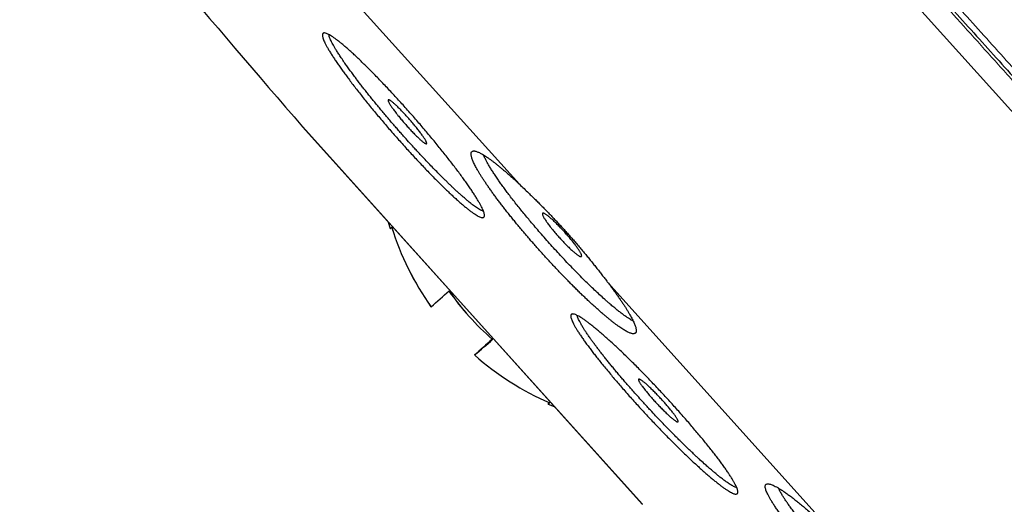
# Model space of a CAD drawing. Header units: millimetres. Extents: x 8 to 587, y 12 to 540.
# Tile 5 of 256: x 40.07 to 57, y 486.53 to 494.87. Entities that reach past the tile are written whole.
import ezdxf

# ---------------------------------------------------------------- set-up
doc = ezdxf.new("R2010")
doc.units = ezdxf.units.MM

msp = doc.modelspace()

# ---------------------------------------------------------------- linework, layer by layer
at = {"color": 252, "linetype": 'Continuous', "lineweight": 0}
for p, q in [((29.631, 523.831), (79.816, 468.095)), ((44.743, 496.392), (48.665, 492.036)), ((44.934, 493.025), (50.778, 486.535)), ((50.184, 490.349), (54.106, 485.993))]:
    msp.add_line(p, q, dxfattribs=at)
at = {"color": 7, "linetype": 'Continuous', "lineweight": 30}
for p, q in [((44.937, 493.022), (50.775, 486.538)), ((47.144, 489.933), (47.144, 489.932)), ((47.144, 489.933), (47.144, 489.932)), ((48.198, 489.375), (47.893, 489.1)), ((48.2, 489.373), (47.895, 489.098)), ((47.895, 489.098), (47.893, 489.1))]:
    msp.add_line(p, q, dxfattribs=at)
at = {"color": 7, "linetype": 'Continuous', "lineweight": 30, "flags": 128}
for points in [[(46.406, 491.391), (46.408, 491.383), (46.441, 491.275)], [(46.441, 491.275), (46.441, 491.275), (46.442, 491.276), (46.445, 491.279), (46.451, 491.283), (46.458, 491.29), (46.468, 491.298)], [(49.184, 488.281), (49.175, 488.272), (49.167, 488.266), (49.162, 488.261), (49.158, 488.259), (49.157, 488.258), (49.158, 488.259), (49.161, 488.262), (49.166, 488.267), (49.173, 488.274), (49.182, 488.282)], [(49.157, 488.258), (49.261, 488.214), (49.269, 488.211)]]:
    msp.add_lwpolyline(points, dxfattribs=at)
at = {"color": 7, "linetype": 'Continuous', "lineweight": 30}
for centre, radius, start, end in [((217.617, 642.634), 228.478, 219.11461, 220.9049), ((45.085, 493.156), 0.2, 220.9049, 222), ((51.112, 492.752), 4.868, 197.3884, 215.3941), ((51.114, 492.75), 4.868, 197.3535, 215.3941), ((22.838, 517.714), 36.916, 311.1828, 311.821), ((51.11, 492.754), 4.46, 214.9141, 222.0631), ((51.116, 492.747), 4.46, 214.7864, 229.2136), ((72.936, 462.072), 36.846, 132.18, 132.8174), ((24.335, 516.036), 35.787, 311.1727, 311.831), ((51.114, 492.75), 4.868, 228.6059, 246.6465), ((50.924, 486.672), 0.2, 222, 223.0951)]:
    msp.add_arc(centre, radius, start, end, dxfattribs=at)
at = {"color": 252, "linetype": 'Continuous', "lineweight": 0}
for points, knots in [([(80.089, 468.341), (80.088, 468.342), (80.086, 468.345), (80.069, 468.363), (80.043, 468.392), (80.006, 468.433), (79.959, 468.486), (79.902, 468.549), (79.836, 468.622), (79.762, 468.704), (79.679, 468.796), (79.587, 468.898), (79.486, 469.011), (79.375, 469.133), (79.256, 469.266), (79.127, 469.409), (78.989, 469.562), (78.843, 469.724), (78.69, 469.895), (78.528, 470.074), (78.358, 470.263), (78.175, 470.466), (77.978, 470.685), (77.767, 470.92), (77.545, 471.166), (77.315, 471.422), (77.075, 471.689), (76.83, 471.961), (76.581, 472.237), (76.33, 472.516), (76.07, 472.805), (75.802, 473.102), (75.527, 473.408), (75.244, 473.722), (74.953, 474.045), (74.655, 474.376), (74.35, 474.715), (74.039, 475.06), (73.723, 475.411), (73.402, 475.768), (73.074, 476.131), (72.732, 476.512), (72.373, 476.911), (71.997, 477.328), (71.615, 477.752), (71.226, 478.185), (70.829, 478.625), (70.434, 479.064), (70.041, 479.501), (69.649, 479.936), (69.252, 480.377), (68.85, 480.823), (68.442, 481.276), (68.03, 481.734), (67.612, 482.198), (67.19, 482.666), (66.764, 483.14), (66.335, 483.616), (65.905, 484.094), (65.474, 484.573), (65.038, 485.057), (64.588, 485.557), (64.122, 486.075), (63.64, 486.61), (63.155, 487.149), (62.666, 487.691), (62.174, 488.238), (61.688, 488.777), (61.209, 489.309), (60.738, 489.833), (60.264, 490.359), (59.788, 490.887), (59.311, 491.418), (58.832, 491.95), (58.351, 492.484), (57.869, 493.019), (57.386, 493.555), (56.905, 494.089), (56.426, 494.621), (55.95, 495.15), (55.473, 495.68), (54.984, 496.223), (54.481, 496.781), (53.967, 497.353), (53.452, 497.924), (52.938, 498.495), (52.426, 499.064), (51.924, 499.622), (51.433, 500.167), (50.953, 500.7), (50.474, 501.232), (49.997, 501.761), (49.522, 502.289), (49.049, 502.814), (48.579, 503.337), (48.111, 503.857), (47.645, 504.374), (47.185, 504.885), (46.73, 505.39), (46.281, 505.888), (45.836, 506.383), (45.382, 506.888), (44.919, 507.401), (44.45, 507.922), (43.985, 508.439), (43.524, 508.95), (43.069, 509.456), (42.627, 509.947), (42.198, 510.423), (41.783, 510.884), (41.372, 511.34), (40.967, 511.79), (40.567, 512.234), (40.173, 512.673), (39.784, 513.105), (39.4, 513.53), (39.023, 513.95), (38.653, 514.36), (38.292, 514.761), (37.939, 515.153), (37.593, 515.538), (37.243, 515.926), (36.892, 516.316), (36.539, 516.708), (36.194, 517.092), (35.857, 517.466), (35.528, 517.831), (35.213, 518.181), (34.912, 518.515), (34.625, 518.834), (34.345, 519.145), (34.073, 519.447), (33.809, 519.74), (33.553, 520.025), (33.304, 520.301), (33.064, 520.567), (32.832, 520.825), (32.61, 521.071), (32.398, 521.308), (32.194, 521.533), (31.999, 521.75), (31.808, 521.963), (31.62, 522.171), (31.438, 522.374), (31.265, 522.565), (31.103, 522.746), (30.951, 522.915), (30.811, 523.07), (30.684, 523.211), (30.568, 523.34), (30.462, 523.458), (30.364, 523.566), (30.276, 523.664), (30.197, 523.751), (30.128, 523.829), (30.067, 523.896), (30.016, 523.952), (29.975, 523.998), (29.943, 524.034), (29.921, 524.059), (29.907, 524.074), (29.905, 524.076), (29.904, 524.077)], [0, 0, 0, 0, 0.006533, 0.013067, 0.0196, 0.026133, 0.032667, 0.0392, 0.04536, 0.05152, 0.05768, 0.06384, 0.07, 0.07616, 0.08232, 0.08848, 0.09464, 0.1008, 0.10685, 0.1129, 0.11895, 0.125, 0.131533, 0.138067, 0.1446, 0.151133, 0.157667, 0.1642, 0.17036, 0.17652, 0.18268, 0.18884, 0.195, 0.20116, 0.20732, 0.21348, 0.21964, 0.2258, 0.23185, 0.2379, 0.24395, 0.25, 0.256533, 0.263067, 0.2696, 0.276133, 0.282667, 0.2892, 0.29536, 0.30152, 0.30768, 0.31384, 0.32, 0.32616, 0.33232, 0.33848, 0.34464, 0.3508, 0.35685, 0.3629, 0.36895, 0.375, 0.381533, 0.388067, 0.3946, 0.401133, 0.407667, 0.4142, 0.42036, 0.42652, 0.43268, 0.43884, 0.445, 0.45116, 0.45732, 0.46348, 0.46964, 0.4758, 0.48185, 0.4879, 0.49395, 0.5, 0.506533, 0.513067, 0.5196, 0.526133, 0.532667, 0.5392, 0.54536, 0.55152, 0.55768, 0.56384, 0.57, 0.57616, 0.58232, 0.58848, 0.59464, 0.6008, 0.60685, 0.6129, 0.61895, 0.625, 0.631533, 0.638067, 0.6446, 0.651133, 0.657667, 0.6642, 0.67036, 0.67652, 0.68268, 0.68884, 0.695, 0.70116, 0.70732, 0.71348, 0.71964, 0.7258, 0.73185, 0.7379, 0.74395, 0.75, 0.756533, 0.763067, 0.7696, 0.776133, 0.782667, 0.7892, 0.79536, 0.80152, 0.80768, 0.81384, 0.82, 0.82616, 0.83232, 0.83848, 0.84464, 0.8508, 0.85685, 0.8629, 0.86895, 0.875, 0.881533, 0.888067, 0.8946, 0.901133, 0.907667, 0.9142, 0.92036, 0.92652, 0.93268, 0.93884, 0.945, 0.95116, 0.95732, 0.96348, 0.96964, 0.9758, 0.98185, 0.9879, 0.99395, 1, 1, 1, 1]), ([(30.015, 524.177), (30.015, 524.177), (30.014, 524.179), (30.018, 524.175), (30.026, 524.166), (30.041, 524.149), (30.062, 524.126), (30.089, 524.096), (30.121, 524.06), (30.16, 524.017), (30.205, 523.967), (30.257, 523.909), (30.317, 523.843), (30.383, 523.77), (30.455, 523.689), (30.534, 523.602), (30.619, 523.508), (30.71, 523.406), (30.808, 523.297), (30.912, 523.182), (31.022, 523.059), (31.139, 522.929), (31.26, 522.796), (31.384, 522.658), (31.511, 522.517), (31.643, 522.37), (31.781, 522.216), (31.925, 522.056), (32.075, 521.89), (32.231, 521.717), (32.393, 521.537), (32.559, 521.352), (32.732, 521.161), (32.909, 520.964), (33.092, 520.761), (33.283, 520.549), (33.482, 520.327), (33.69, 520.096), (33.904, 519.859), (34.123, 519.616), (34.348, 519.366), (34.578, 519.111), (34.813, 518.849), (35.054, 518.582), (35.299, 518.309), (35.55, 518.03), (35.806, 517.746), (36.063, 517.461), (36.318, 517.177), (36.573, 516.894), (36.833, 516.606), (37.096, 516.313), (37.365, 516.015), (37.639, 515.71), (37.919, 515.4), (38.202, 515.085), (38.49, 514.766), (38.781, 514.442), (39.076, 514.114), (39.375, 513.782), (39.683, 513.441), (39.999, 513.089), (40.324, 512.728), (40.653, 512.363), (40.986, 511.994), (41.322, 511.62), (41.662, 511.243), (42.005, 510.861), (42.352, 510.476), (42.702, 510.087), (43.056, 509.695), (43.412, 509.299), (43.765, 508.907), (44.114, 508.52), (44.458, 508.138), (44.805, 507.752), (45.154, 507.365), (45.506, 506.973), (45.863, 506.577), (46.223, 506.177), (46.585, 505.775), (46.95, 505.37), (47.316, 504.963), (47.684, 504.554), (48.054, 504.144), (48.431, 503.724), (48.816, 503.297), (49.209, 502.861), (49.603, 502.423), (49.999, 501.984), (50.395, 501.543), (50.794, 501.101), (51.193, 500.658), (51.593, 500.213), (51.994, 499.768), (52.396, 499.321), (52.799, 498.874), (53.194, 498.435), (53.583, 498.004), (53.964, 497.58), (54.345, 497.157), (54.726, 496.733), (55.109, 496.308), (55.494, 495.881), (55.88, 495.452), (56.266, 495.023), (56.652, 494.595), (57.037, 494.167), (57.422, 493.739), (57.807, 493.312), (58.196, 492.879), (58.591, 492.441), (58.992, 491.996), (59.391, 491.553), (59.789, 491.11), (60.186, 490.669), (60.582, 490.23), (60.976, 489.792), (61.369, 489.356), (61.76, 488.922), (62.149, 488.489), (62.537, 488.059), (62.915, 487.639), (63.284, 487.229), (63.643, 486.83), (64.001, 486.432), (64.357, 486.037), (64.712, 485.643), (65.066, 485.249), (65.42, 484.857), (65.771, 484.467), (66.119, 484.08), (66.465, 483.696), (66.808, 483.315), (67.148, 482.937), (67.491, 482.557), (67.836, 482.173), (68.183, 481.788), (68.527, 481.406), (68.867, 481.028), (69.204, 480.654), (69.537, 480.285), (69.866, 479.919), (70.191, 479.558), (70.513, 479.201), (70.83, 478.848), (71.143, 478.5), (71.447, 478.163), (71.74, 477.837), (72.024, 477.522), (72.304, 477.211), (72.58, 476.905), (72.853, 476.602), (73.123, 476.302), (73.389, 476.006), (73.652, 475.714), (73.91, 475.428), (74.163, 475.146), (74.412, 474.87), (74.657, 474.598), (74.901, 474.327), (75.143, 474.058), (75.384, 473.79), (75.62, 473.529), (75.85, 473.273), (76.075, 473.023), (76.295, 472.779), (76.509, 472.541), (76.718, 472.309), (76.92, 472.084), (77.118, 471.865), (77.309, 471.652), (77.491, 471.45), (77.665, 471.258), (77.829, 471.075), (77.988, 470.898), (78.142, 470.727), (78.292, 470.561), (78.436, 470.401), (78.576, 470.246), (78.71, 470.097), (78.838, 469.954), (78.961, 469.818), (79.078, 469.688), (79.189, 469.564), (79.297, 469.445), (79.4, 469.331), (79.498, 469.221), (79.59, 469.119), (79.676, 469.024), (79.755, 468.936), (79.828, 468.855), (79.894, 468.782), (79.954, 468.715), (80.007, 468.656), (80.054, 468.604), (80.095, 468.559), (80.128, 468.522), (80.155, 468.492), (80.175, 468.469), (80.19, 468.453), (80.199, 468.443), (80.2, 468.442), (80.2, 468.442)], [0, 0, 0, 0, 0.0000001, 0.0049001, 0.0098001, 0.0147001, 0.0196001, 0.0245001, 0.0294001, 0.0343001, 0.0392001, 0.0443335, 0.0494668, 0.0546001, 0.0597335, 0.0648668, 0.0700001, 0.0751335, 0.0802668, 0.0854001, 0.0905334, 0.0956668, 0.1008001, 0.1056401, 0.1104801, 0.1153201, 0.1201601, 0.1250001, 0.1299001, 0.1348001, 0.1397001, 0.1446001, 0.1495001, 0.1544001, 0.1593001, 0.1642001, 0.1693335, 0.1744668, 0.1796001, 0.1847334, 0.1898668, 0.1950001, 0.2001334, 0.2052668, 0.2104001, 0.2155334, 0.2206668, 0.2258001, 0.2306401, 0.2354801, 0.2403201, 0.2451601, 0.2500001, 0.2549001, 0.2598001, 0.2647001, 0.2696001, 0.2745001, 0.2794001, 0.2843001, 0.2892001, 0.2943334, 0.2994668, 0.3046001, 0.3097334, 0.3148668, 0.3200001, 0.3251334, 0.3302668, 0.3354001, 0.3405334, 0.3456667, 0.3508001, 0.3556401, 0.3604801, 0.3653201, 0.3701601, 0.3750001, 0.3799001, 0.3848001, 0.3897001, 0.3946001, 0.3995001, 0.4044001, 0.4093001, 0.4142001, 0.4193334, 0.4244668, 0.4296001, 0.4347334, 0.4398667, 0.4450001, 0.4501334, 0.4552667, 0.4604001, 0.4655334, 0.4706667, 0.4758001, 0.4806401, 0.4854801, 0.4903201, 0.4951601, 0.5000001, 0.5049001, 0.5098001, 0.5147001, 0.5196001, 0.5245001, 0.5294001, 0.5343001, 0.5392001, 0.5443334, 0.5494667, 0.5546001, 0.5597334, 0.5648667, 0.5700001, 0.5751334, 0.5802667, 0.5854, 0.5905334, 0.5956667, 0.6008, 0.60564, 0.61048, 0.61532, 0.62016, 0.625, 0.6299001, 0.6348001, 0.6397001, 0.6446001, 0.6495001, 0.6544001, 0.6593001, 0.6642001, 0.6693334, 0.6744667, 0.6796001, 0.6847334, 0.6898667, 0.695, 0.7001334, 0.7052667, 0.7104, 0.7155334, 0.7206667, 0.7258, 0.73064, 0.73548, 0.74032, 0.74516, 0.75, 0.7549, 0.7598, 0.7647, 0.7696, 0.7745, 0.7794, 0.7843, 0.7892, 0.7943334, 0.7994667, 0.8046, 0.8097334, 0.8148667, 0.82, 0.8251334, 0.8302667, 0.8354, 0.8405333, 0.8456667, 0.8508, 0.85564, 0.86048, 0.86532, 0.87016, 0.875, 0.8799, 0.8848, 0.8897, 0.8946, 0.8995, 0.9044, 0.9093, 0.9142, 0.9193334, 0.9244667, 0.9296, 0.9347333, 0.9398667, 0.945, 0.9501333, 0.9552667, 0.9604, 0.9655333, 0.9706667, 0.9758, 0.98064, 0.98548, 0.99032, 0.99516, 1, 1, 1, 1])]:
    msp.add_open_spline(points, degree=3, knots=knots, dxfattribs=at)
at = {"color": 7, "linetype": 'Continuous', "lineweight": 30}
for points, knots in [([(29.975, 524.073), (29.975, 524.073), (29.976, 524.072), (29.986, 524.061), (30, 524.045), (30.021, 524.022), (30.048, 523.992), (30.081, 523.956), (30.119, 523.913), (30.164, 523.863), (30.216, 523.805), (30.276, 523.739), (30.341, 523.666), (30.413, 523.586), (30.492, 523.499), (30.577, 523.404), (30.668, 523.303), (30.766, 523.195), (30.87, 523.079), (30.98, 522.956), (31.097, 522.827), (31.217, 522.693), (31.341, 522.556), (31.468, 522.415), (31.6, 522.268), (31.738, 522.115), (31.882, 521.955), (32.031, 521.789), (32.187, 521.616), (32.348, 521.437), (32.515, 521.252), (32.687, 521.061), (32.864, 520.864), (33.047, 520.661), (33.238, 520.449), (33.437, 520.228), (33.645, 519.997), (33.858, 519.761), (34.077, 519.518), (34.301, 519.269), (34.53, 519.014), (34.765, 518.753), (35.006, 518.486), (35.251, 518.213), (35.502, 517.935), (35.758, 517.65), (36.014, 517.366), (36.269, 517.082), (36.524, 516.799), (36.783, 516.512), (37.046, 516.22), (37.315, 515.922), (37.588, 515.618), (37.867, 515.308), (38.15, 514.994), (38.437, 514.675), (38.728, 514.352), (39.023, 514.024), (39.322, 513.692), (39.63, 513.351), (39.945, 513), (40.27, 512.639), (40.598, 512.275), (40.93, 511.906), (41.266, 511.533), (41.605, 511.156), (41.948, 510.775), (42.294, 510.391), (42.644, 510.002), (42.997, 509.61), (43.354, 509.214), (43.706, 508.823), (44.054, 508.436), (44.398, 508.055), (44.744, 507.67), (45.093, 507.283), (45.445, 506.892), (45.801, 506.497), (46.16, 506.097), (46.522, 505.696), (46.886, 505.292), (47.252, 504.885), (47.62, 504.477), (47.989, 504.066), (48.366, 503.647), (48.751, 503.22), (49.143, 502.785), (49.536, 502.348), (49.931, 501.909), (50.327, 501.469), (50.725, 501.028), (51.123, 500.586), (51.523, 500.142), (51.923, 499.697), (52.325, 499.251), (52.728, 498.804), (53.123, 498.365), (53.511, 497.934), (53.891, 497.511), (54.272, 497.089), (54.653, 496.666), (55.035, 496.241), (55.419, 495.814), (55.805, 495.386), (56.19, 494.958), (56.575, 494.531), (56.96, 494.103), (57.345, 493.676), (57.729, 493.249), (58.118, 492.817), (58.513, 492.378), (58.913, 491.935), (59.311, 491.492), (59.709, 491.05), (60.105, 490.61), (60.5, 490.172), (60.893, 489.735), (61.285, 489.299), (61.676, 488.865), (62.065, 488.433), (62.452, 488.003), (62.83, 487.583), (63.199, 487.174), (63.558, 486.775), (63.915, 486.378), (64.27, 485.984), (64.625, 485.59), (64.979, 485.198), (65.331, 484.806), (65.682, 484.417), (66.029, 484.03), (66.375, 483.647), (66.718, 483.266), (67.058, 482.888), (67.401, 482.508), (67.745, 482.125), (68.092, 481.74), (68.435, 481.359), (68.774, 480.982), (69.111, 480.609), (69.443, 480.239), (69.771, 479.874), (70.096, 479.514), (70.417, 479.157), (70.735, 478.805), (71.048, 478.457), (71.351, 478.12), (71.644, 477.795), (71.927, 477.48), (72.207, 477.17), (72.482, 476.864), (72.755, 476.561), (73.024, 476.262), (73.29, 475.966), (73.552, 475.675), (73.81, 475.389), (74.063, 475.108), (74.312, 474.832), (74.557, 474.56), (74.8, 474.29), (75.042, 474.021), (75.283, 473.753), (75.518, 473.492), (75.748, 473.236), (75.973, 472.987), (76.192, 472.744), (76.406, 472.506), (76.614, 472.275), (76.817, 472.05), (77.014, 471.831), (77.205, 471.619), (77.387, 471.416), (77.56, 471.224), (77.725, 471.042), (77.884, 470.865), (78.037, 470.694), (78.186, 470.529), (78.331, 470.369), (78.47, 470.214), (78.604, 470.065), (78.732, 469.923), (78.855, 469.787), (78.972, 469.657), (79.083, 469.533), (79.19, 469.414), (79.293, 469.3), (79.391, 469.191), (79.483, 469.089), (79.569, 468.994), (79.648, 468.906), (79.72, 468.825), (79.787, 468.752), (79.846, 468.685), (79.9, 468.626), (79.947, 468.574), (79.987, 468.529), (80.02, 468.492), (80.047, 468.462), (80.067, 468.44), (80.082, 468.424), (80.091, 468.414), (80.092, 468.412), (80.092, 468.412)], [0, 0, 0, 0, 0.0049, 0.009798, 0.014695, 0.019594, 0.024494, 0.029398, 0.034303, 0.039205, 0.044338, 0.049469, 0.054601, 0.059733, 0.064866, 0.069996, 0.075126, 0.080257, 0.085391, 0.090528, 0.095669, 0.100805, 0.105645, 0.110483, 0.115321, 0.12016, 0.125, 0.129898, 0.134795, 0.139692, 0.14459, 0.149492, 0.154397, 0.159303, 0.164205, 0.169338, 0.174469, 0.179601, 0.184733, 0.189866, 0.194996, 0.200126, 0.205257, 0.210391, 0.215528, 0.220669, 0.225805, 0.230645, 0.235483, 0.240321, 0.24516, 0.25, 0.254898, 0.259795, 0.264692, 0.26959, 0.274492, 0.279397, 0.284303, 0.289205, 0.294338, 0.299469, 0.304601, 0.309733, 0.314866, 0.319996, 0.325126, 0.330257, 0.335391, 0.340528, 0.345669, 0.350805, 0.355645, 0.360483, 0.365321, 0.37016, 0.375, 0.379898, 0.384795, 0.389692, 0.39459, 0.399492, 0.404397, 0.409303, 0.414205, 0.419338, 0.424469, 0.429601, 0.434733, 0.439866, 0.444996, 0.450126, 0.455257, 0.460391, 0.465528, 0.470669, 0.475805, 0.480645, 0.485483, 0.490321, 0.49516, 0.5, 0.504898, 0.509795, 0.514692, 0.51959, 0.524492, 0.529397, 0.534303, 0.539205, 0.544338, 0.549469, 0.554601, 0.559733, 0.564866, 0.569996, 0.575126, 0.580257, 0.585391, 0.590528, 0.595669, 0.600805, 0.605645, 0.610483, 0.615321, 0.62016, 0.625, 0.629898, 0.634795, 0.639692, 0.64459, 0.649492, 0.654397, 0.659303, 0.664205, 0.669338, 0.674469, 0.679601, 0.684733, 0.689866, 0.694996, 0.700126, 0.705257, 0.710391, 0.715528, 0.720669, 0.725805, 0.730645, 0.735483, 0.740321, 0.74516, 0.75, 0.754898, 0.759795, 0.764692, 0.76959, 0.774492, 0.779397, 0.784303, 0.789205, 0.794338, 0.799469, 0.804601, 0.809733, 0.814866, 0.819996, 0.825126, 0.830257, 0.835391, 0.840528, 0.845669, 0.850805, 0.855645, 0.860483, 0.865321, 0.87016, 0.875, 0.879898, 0.884795, 0.889692, 0.89459, 0.899492, 0.904397, 0.909303, 0.914205, 0.919338, 0.924469, 0.929601, 0.934733, 0.939866, 0.944996, 0.950126, 0.955257, 0.960391, 0.965528, 0.970669, 0.975805, 0.980645, 0.985483, 0.990321, 0.99516, 1, 1, 1, 1]), ([(45.559, 494.082), (45.544, 494.104), (45.513, 494.148), (45.472, 494.21), (45.434, 494.269), (45.399, 494.325), (45.368, 494.377), (45.342, 494.425), (45.32, 494.467), (45.303, 494.505), (45.29, 494.538), (45.281, 494.568), (45.277, 494.592), (45.277, 494.611), (45.281, 494.625), (45.29, 494.635), (45.303, 494.639), (45.321, 494.638), (45.343, 494.632), (45.37, 494.621), (45.4, 494.605), (45.434, 494.584), (45.472, 494.558), (45.515, 494.527), (45.562, 494.491), (45.611, 494.451), (45.664, 494.407), (45.719, 494.358), (45.778, 494.306), (45.84, 494.249), (45.906, 494.187), (45.973, 494.122), (46.042, 494.055), (46.112, 493.985), (46.184, 493.911), (46.259, 493.835), (46.335, 493.755), (46.412, 493.673), (46.489, 493.59), (46.566, 493.507), (46.643, 493.422), (46.722, 493.334), (46.801, 493.245), (46.879, 493.156), (46.955, 493.068), (47.03, 492.98), (47.104, 492.892), (47.178, 492.804), (47.25, 492.715), (47.321, 492.629), (47.388, 492.544), (47.453, 492.462), (47.516, 492.381), (47.577, 492.301), (47.635, 492.223), (47.69, 492.148), (47.741, 492.077), (47.789, 492.009), (47.834, 491.944), (47.875, 491.881), (47.913, 491.822), (47.946, 491.767), (47.976, 491.717), (48.001, 491.671), (48.022, 491.629), (48.039, 491.591), (48.052, 491.558), (48.06, 491.529), (48.064, 491.506), (48.063, 491.488), (48.058, 491.474), (48.049, 491.465), (48.035, 491.462), (48.016, 491.464), (47.994, 491.47), (47.967, 491.482), (47.936, 491.498), (47.901, 491.52), (47.862, 491.547), (47.819, 491.579), (47.772, 491.615), (47.723, 491.655), (47.67, 491.699), (47.614, 491.749), (47.553, 491.803), (47.491, 491.861), (47.426, 491.922), (47.36, 491.986), (47.291, 492.054), (47.219, 492.125), (47.145, 492.201), (47.07, 492.278), (46.995, 492.357), (46.92, 492.437), (46.843, 492.52), (46.765, 492.605), (46.685, 492.692), (46.607, 492.78), (46.529, 492.868), (46.453, 492.955), (46.377, 493.043), (46.301, 493.132), (46.225, 493.222), (46.152, 493.31), (46.081, 493.397), (46.012, 493.482), (45.945, 493.566), (45.879, 493.65), (45.815, 493.732), (45.756, 493.81), (45.702, 493.883), (45.651, 493.951), (45.603, 494.018), (45.574, 494.06), (45.559, 494.082)], [0, 0, 0, 0, 0.008872, 0.017752, 0.026624, 0.035755, 0.044893, 0.054024, 0.062896, 0.071775, 0.080647, 0.089775, 0.098911, 0.10804, 0.116932, 0.125832, 0.134724, 0.143875, 0.153033, 0.162184, 0.171073, 0.179969, 0.188858, 0.198007, 0.207163, 0.216312, 0.225166, 0.234027, 0.242881, 0.251995, 0.261117, 0.270231, 0.279035, 0.287846, 0.296649, 0.305711, 0.314781, 0.323843, 0.332603, 0.34137, 0.35013, 0.359146, 0.368169, 0.377184, 0.385927, 0.394676, 0.403418, 0.412414, 0.421417, 0.430412, 0.43917, 0.447935, 0.456692, 0.465702, 0.47472, 0.48373, 0.492529, 0.501336, 0.510136, 0.519188, 0.528248, 0.5373, 0.54615, 0.555007, 0.563857, 0.572962, 0.582074, 0.591179, 0.600066, 0.608959, 0.617846, 0.626991, 0.636142, 0.645287, 0.65418, 0.663081, 0.671974, 0.681128, 0.690289, 0.699442, 0.70831, 0.717184, 0.726051, 0.735179, 0.744314, 0.753442, 0.762261, 0.771088, 0.779908, 0.788986, 0.798072, 0.807151, 0.815923, 0.824701, 0.833473, 0.842501, 0.851537, 0.860565, 0.869309, 0.878061, 0.886805, 0.895804, 0.904809, 0.913808, 0.922557, 0.931314, 0.940064, 0.949066, 0.958075, 0.967077, 0.975264, 0.98345, 0.991725, 1, 1, 1, 1]), ([(45.653, 494.133), (45.636, 494.159), (45.601, 494.209), (45.557, 494.277), (45.52, 494.334), (45.49, 494.385), (45.466, 494.427), (45.444, 494.467), (45.425, 494.505), (45.407, 494.544), (45.393, 494.581), (45.389, 494.601), (45.386, 494.612)], [0, 0, 0, 0, 0.11555, 0.220743, 0.326338, 0.412548, 0.498977, 0.576782, 0.67024, 0.763977, 0.883174, 1, 1, 1, 1]), ([(48.046, 491.573), (48.04, 491.575), (48.026, 491.579), (47.997, 491.593), (47.964, 491.612), (47.929, 491.635), (47.895, 491.659), (47.857, 491.687), (47.815, 491.72), (47.763, 491.763), (47.713, 491.806), (47.667, 491.846), (47.628, 491.881), (47.584, 491.921), (47.539, 491.963), (47.494, 492.005), (47.452, 492.046), (47.408, 492.088), (47.352, 492.143), (47.283, 492.212), (47.203, 492.293), (47.123, 492.376), (47.042, 492.461), (46.968, 492.54), (46.902, 492.611), (46.835, 492.684), (46.758, 492.769), (46.682, 492.854), (46.615, 492.929), (46.559, 492.994), (46.503, 493.058), (46.447, 493.123), (46.392, 493.188), (46.337, 493.253), (46.282, 493.318), (46.229, 493.383), (46.177, 493.446), (46.126, 493.509), (46.076, 493.571), (46.027, 493.633), (45.979, 493.694), (45.933, 493.754), (45.887, 493.813), (45.84, 493.875), (45.792, 493.94), (45.743, 494.007), (45.696, 494.071), (45.668, 494.112), (45.653, 494.133)], [0, 0, 0, 0, 0.020546, 0.048696, 0.076955, 0.09999, 0.123085, 0.14386, 0.168793, 0.193801, 0.225585, 0.241558, 0.257532, 0.27758, 0.297668, 0.314508, 0.331347, 0.348282, 0.365216, 0.394559, 0.424027, 0.450643, 0.47883, 0.507128, 0.526127, 0.54516, 0.573909, 0.602776, 0.621522, 0.640267, 0.659145, 0.678023, 0.697059, 0.716095, 0.735269, 0.754443, 0.773202, 0.79196, 0.810849, 0.829738, 0.848785, 0.867832, 0.887016, 0.906199, 0.92954, 0.952959, 0.97644, 1, 1, 1, 1]), ([(46.52, 493.293), (46.513, 493.302), (46.5, 493.32), (46.481, 493.346), (46.464, 493.37), (46.449, 493.393), (46.437, 493.413), (46.426, 493.431), (46.417, 493.447), (46.411, 493.461), (46.407, 493.472), (46.406, 493.48), (46.407, 493.486), (46.41, 493.49), (46.416, 493.49), (46.424, 493.488), (46.434, 493.483), (46.446, 493.475), (46.461, 493.465), (46.477, 493.452), (46.496, 493.437), (46.516, 493.419), (46.538, 493.4), (46.56, 493.378), (46.585, 493.354), (46.61, 493.329), (46.637, 493.302), (46.664, 493.274), (46.691, 493.244), (46.719, 493.214), (46.747, 493.183), (46.775, 493.152), (46.802, 493.12), (46.829, 493.088), (46.856, 493.057), (46.881, 493.026), (46.906, 492.995), (46.929, 492.965), (46.951, 492.937), (46.972, 492.909), (46.991, 492.883), (47.008, 492.858), (47.023, 492.836), (47.037, 492.815), (47.048, 492.796), (47.057, 492.78), (47.063, 492.766), (47.068, 492.754), (47.07, 492.745), (47.07, 492.738), (47.067, 492.734), (47.062, 492.733), (47.055, 492.735), (47.045, 492.739), (47.033, 492.746), (47.019, 492.755), (47.003, 492.768), (46.985, 492.782), (46.965, 492.799), (46.944, 492.818), (46.921, 492.84), (46.897, 492.863), (46.872, 492.888), (46.846, 492.914), (46.819, 492.943), (46.792, 492.972), (46.764, 493.002), (46.736, 493.032), (46.708, 493.064), (46.681, 493.095), (46.653, 493.127), (46.627, 493.159), (46.601, 493.19), (46.574, 493.223), (46.547, 493.258), (46.529, 493.281), (46.52, 493.293)], [0, 0, 0, 0, 0.0132282, 0.0265488, 0.0401603, 0.0538718, 0.0670999, 0.0805632, 0.0940265, 0.1077328, 0.1210075, 0.1345188, 0.1480301, 0.1617862, 0.1750864, 0.1884791, 0.202164, 0.2159501, 0.2292252, 0.2427397, 0.2562542, 0.2700173, 0.2832277, 0.2966769, 0.310126, 0.3238229, 0.3369579, 0.3503297, 0.3637015, 0.3773187, 0.390401, 0.4037178, 0.4170345, 0.4305939, 0.4436689, 0.4569766, 0.4702844, 0.4838326, 0.4969484, 0.5102966, 0.5236449, 0.5372331, 0.5504201, 0.5638407, 0.5772613, 0.5909232, 0.6041811, 0.6176748, 0.6311685, 0.6449062, 0.6582037, 0.6715937, 0.6852751, 0.6990574, 0.7123454, 0.7258729, 0.7394002, 0.753176, 0.7664093, 0.7798816, 0.793354, 0.8070746, 0.8202321, 0.8336272, 0.8470222, 0.8606635, 0.8737581, 0.8870879, 0.9004177, 0.9139909, 0.9270628, 0.9403678, 0.9536729, 0.9672189, 0.9835218, 1, 1, 1, 1]), ([(50.184, 490.349), (50.199, 490.33), (50.228, 490.291), (50.27, 490.234), (50.31, 490.179), (50.349, 490.125), (50.386, 490.071), (50.421, 490.02), (50.455, 489.969), (50.486, 489.922), (50.514, 489.876), (50.54, 489.833), (50.564, 489.792), (50.586, 489.753), (50.606, 489.716), (50.623, 489.681), (50.638, 489.649), (50.65, 489.619), (50.66, 489.592), (50.667, 489.567), (50.671, 489.545), (50.674, 489.526), (50.673, 489.509), (50.67, 489.495), (50.665, 489.484), (50.657, 489.475), (50.646, 489.47), (50.633, 489.467), (50.618, 489.467), (50.6, 489.47), (50.58, 489.475), (50.557, 489.484), (50.531, 489.495), (50.503, 489.51), (50.474, 489.526), (50.442, 489.546), (50.409, 489.568), (50.372, 489.593), (50.334, 489.62), (50.293, 489.651), (50.251, 489.684), (50.206, 489.719), (50.161, 489.757), (50.114, 489.796), (50.066, 489.838), (50.016, 489.882), (49.964, 489.928), (49.911, 489.977), (49.856, 490.027), (49.801, 490.08), (49.745, 490.133), (49.689, 490.187), (49.632, 490.243), (49.574, 490.301), (49.516, 490.361), (49.456, 490.422), (49.396, 490.484), (49.336, 490.547), (49.276, 490.61), (49.217, 490.673), (49.158, 490.737), (49.099, 490.802), (49.04, 490.867), (48.981, 490.933), (48.922, 491), (48.864, 491.066), (48.807, 491.132), (48.752, 491.196), (48.697, 491.261), (48.643, 491.326), (48.59, 491.39), (48.538, 491.454), (48.487, 491.518), (48.437, 491.581), (48.389, 491.641), (48.344, 491.701), (48.299, 491.759), (48.256, 491.817), (48.215, 491.873), (48.175, 491.929), (48.137, 491.983), (48.101, 492.035), (48.067, 492.084), (48.036, 492.132), (48.007, 492.178), (47.979, 492.222), (47.954, 492.265), (47.931, 492.305), (47.91, 492.344), (47.892, 492.379), (47.876, 492.412), (47.863, 492.443), (47.852, 492.471), (47.844, 492.497), (47.838, 492.521), (47.834, 492.542), (47.833, 492.56), (47.835, 492.575), (47.839, 492.588), (47.846, 492.597), (47.855, 492.604), (47.867, 492.609), (47.881, 492.61), (47.898, 492.609), (47.917, 492.604), (47.939, 492.597), (47.963, 492.587), (47.989, 492.575), (48.017, 492.559), (48.048, 492.541), (48.081, 492.52), (48.117, 492.496), (48.155, 492.47), (48.195, 492.44), (48.235, 492.409), (48.278, 492.376), (48.322, 492.34), (48.369, 492.301), (48.417, 492.26), (48.467, 492.217), (48.518, 492.171), (48.569, 492.125), (48.618, 492.08), (48.649, 492.05), (48.665, 492.036)], [0, 0, 0, 0, 0.008021, 0.016055, 0.024132, 0.032222, 0.040474, 0.04874, 0.057052, 0.065379, 0.07343, 0.081496, 0.089668, 0.097841, 0.106071, 0.114301, 0.122642, 0.130999, 0.139097, 0.14721, 0.15543, 0.16365, 0.171929, 0.180207, 0.188597, 0.197003, 0.205142, 0.213295, 0.22149, 0.229699, 0.238073, 0.246461, 0.254896, 0.263346, 0.271484, 0.279635, 0.287829, 0.296038, 0.304412, 0.312801, 0.321237, 0.329689, 0.337784, 0.345892, 0.354111, 0.362329, 0.370608, 0.378886, 0.387279, 0.395689, 0.403718, 0.411761, 0.419913, 0.428065, 0.436277, 0.444488, 0.452814, 0.461155, 0.469126, 0.477111, 0.485203, 0.493296, 0.501447, 0.509597, 0.51786, 0.526139, 0.534084, 0.542043, 0.550108, 0.558173, 0.566296, 0.574418, 0.582651, 0.5909, 0.598862, 0.606838, 0.614919, 0.623001, 0.63114, 0.639278, 0.647526, 0.65579, 0.663804, 0.671832, 0.679967, 0.688101, 0.696293, 0.704484, 0.712785, 0.721102, 0.729182, 0.737275, 0.745476, 0.753677, 0.761936, 0.770195, 0.778565, 0.78695, 0.79508, 0.803224, 0.811477, 0.81973, 0.828041, 0.836353, 0.844778, 0.853218, 0.861361, 0.869518, 0.877717, 0.885931, 0.89431, 0.902704, 0.911145, 0.919602, 0.927713, 0.935839, 0.944075, 0.952311, 0.960607, 0.968903, 0.977314, 0.985741, 0.992865, 1, 1, 1, 1]), ([(48.291, 492.126), (48.276, 492.148), (48.246, 492.193), (48.205, 492.255), (48.168, 492.314), (48.134, 492.37), (48.104, 492.423), (48.082, 492.466), (48.065, 492.5), (48.054, 492.523), (48.049, 492.536), (48.047, 492.542)], [0, 0, 0, 0, 0.1296711, 0.2597531, 0.3880025, 0.5166471, 0.6495959, 0.7829829, 0.8645166, 0.9461505, 1, 1, 1, 1]), ([(50.623, 489.681), (50.616, 489.685), (50.6, 489.694), (50.572, 489.711), (50.535, 489.734), (50.492, 489.764), (50.442, 489.8), (50.389, 489.841), (50.332, 489.886), (50.272, 489.936), (50.216, 489.983), (50.167, 490.026), (50.113, 490.074), (50.043, 490.138), (49.959, 490.217), (49.873, 490.299), (49.784, 490.385), (49.693, 490.477), (49.599, 490.573), (49.506, 490.669), (49.414, 490.766), (49.322, 490.866), (49.228, 490.968), (49.134, 491.073), (49.044, 491.175), (48.957, 491.276), (48.878, 491.369), (48.806, 491.455), (48.74, 491.535), (48.674, 491.616), (48.609, 491.698), (48.544, 491.781), (48.485, 491.859), (48.43, 491.932), (48.381, 491.999), (48.334, 492.064), (48.306, 492.105), (48.291, 492.126)], [0, 0, 0, 0, 0.015199, 0.03676, 0.058321, 0.086553, 0.114875, 0.142742, 0.170697, 0.199538, 0.228475, 0.246078, 0.263702, 0.297857, 0.332174, 0.364773, 0.397514, 0.43246, 0.466338, 0.500376, 0.532693, 0.56515, 0.599878, 0.633542, 0.667365, 0.699475, 0.731722, 0.757723, 0.784496, 0.811347, 0.839853, 0.868454, 0.898032, 0.923407, 0.948865, 0.974391, 1, 1, 1, 1]), ([(48.665, 492.036), (48.691, 492.011), (48.743, 491.963), (48.815, 491.894), (48.88, 491.83), (48.938, 491.774), (48.996, 491.716), (49.056, 491.656), (49.116, 491.594), (49.178, 491.531), (49.239, 491.467), (49.3, 491.402), (49.359, 491.338), (49.418, 491.275), (49.476, 491.21), (49.534, 491.145), (49.593, 491.079), (49.651, 491.012), (49.708, 490.944), (49.764, 490.878), (49.818, 490.813), (49.87, 490.749), (49.921, 490.685), (49.972, 490.622), (50.022, 490.559), (50.071, 490.496), (50.119, 490.434), (50.157, 490.385), (50.178, 490.357), (50.184, 490.349)], [0, 0, 0, 0, 0.0519308, 0.1040445, 0.1404101, 0.1768387, 0.2134597, 0.2501455, 0.287578, 0.3250804, 0.3627958, 0.4005832, 0.436559, 0.4725974, 0.5088264, 0.5451196, 0.5821477, 0.6192441, 0.656548, 0.6939214, 0.7296565, 0.7654523, 0.801432, 0.8374733, 0.8742181, 0.9110281, 0.9480351, 0.9851083, 1, 1, 1, 1]), ([(49.168, 491.34), (49.161, 491.349), (49.148, 491.368), (49.13, 491.393), (49.113, 491.418), (49.098, 491.44), (49.086, 491.461), (49.076, 491.479), (49.068, 491.496), (49.062, 491.51), (49.059, 491.521), (49.058, 491.53), (49.06, 491.537), (49.064, 491.541), (49.07, 491.542), (49.079, 491.54), (49.09, 491.536), (49.103, 491.529), (49.119, 491.519), (49.136, 491.507), (49.156, 491.492), (49.177, 491.476), (49.199, 491.456), (49.223, 491.435), (49.249, 491.412), (49.275, 491.387), (49.302, 491.361), (49.33, 491.333), (49.358, 491.304), (49.387, 491.274), (49.415, 491.244), (49.443, 491.213), (49.471, 491.181), (49.499, 491.15), (49.525, 491.119), (49.551, 491.088), (49.576, 491.058), (49.599, 491.028), (49.621, 491), (49.641, 490.972), (49.66, 490.946), (49.677, 490.922), (49.692, 490.899), (49.704, 490.878), (49.715, 490.859), (49.724, 490.842), (49.73, 490.828), (49.734, 490.816), (49.735, 490.806), (49.734, 490.799), (49.731, 490.794), (49.725, 490.793), (49.716, 490.793), (49.706, 490.797), (49.693, 490.803), (49.678, 490.812), (49.661, 490.824), (49.642, 490.838), (49.622, 490.854), (49.6, 490.873), (49.576, 490.894), (49.551, 490.916), (49.525, 490.941), (49.498, 490.967), (49.47, 490.994), (49.442, 491.023), (49.414, 491.053), (49.385, 491.083), (49.357, 491.114), (49.329, 491.145), (49.301, 491.176), (49.275, 491.208), (49.248, 491.239), (49.222, 491.271), (49.194, 491.306), (49.177, 491.329), (49.168, 491.34)], [0, 0, 0, 0, 0.013207, 0.026507, 0.040098, 0.053789, 0.066996, 0.080437, 0.093878, 0.107561, 0.120844, 0.134362, 0.147881, 0.161643, 0.174987, 0.188424, 0.202153, 0.215984, 0.22932, 0.242896, 0.256473, 0.2703, 0.28356, 0.297061, 0.310563, 0.324314, 0.337466, 0.350857, 0.364248, 0.377886, 0.390946, 0.404241, 0.417536, 0.431074, 0.444097, 0.457352, 0.470607, 0.484102, 0.497159, 0.510446, 0.523734, 0.53726, 0.550406, 0.563785, 0.577163, 0.590781, 0.604034, 0.617522, 0.631011, 0.644741, 0.658073, 0.671643, 0.685213, 0.699029, 0.712375, 0.725815, 0.739549, 0.753385, 0.766674, 0.780205, 0.793735, 0.807516, 0.820703, 0.834129, 0.847555, 0.861229, 0.874314, 0.887634, 0.900954, 0.914519, 0.927546, 0.940806, 0.954066, 0.967567, 0.983698, 1, 1, 1, 1]), ([(49.844, 489.258), (49.828, 489.28), (49.796, 489.323), (49.753, 489.384), (49.713, 489.442), (49.677, 489.496), (49.645, 489.547), (49.618, 489.594), (49.595, 489.636), (49.577, 489.673), (49.563, 489.706), (49.553, 489.735), (49.548, 489.759), (49.547, 489.779), (49.551, 489.793), (49.559, 489.802), (49.572, 489.807), (49.59, 489.807), (49.612, 489.802), (49.639, 489.791), (49.669, 489.777), (49.704, 489.757), (49.742, 489.733), (49.786, 489.703), (49.833, 489.669), (49.884, 489.63), (49.938, 489.587), (49.994, 489.541), (50.055, 489.49), (50.118, 489.434), (50.186, 489.375), (50.255, 489.312), (50.326, 489.246), (50.398, 489.178), (50.473, 489.107), (50.55, 489.032), (50.629, 488.954), (50.708, 488.874), (50.788, 488.794), (50.867, 488.713), (50.947, 488.629), (51.028, 488.544), (51.11, 488.456), (51.191, 488.369), (51.27, 488.283), (51.347, 488.198), (51.424, 488.112), (51.5, 488.025), (51.576, 487.939), (51.648, 487.854), (51.718, 487.771), (51.785, 487.691), (51.85, 487.612), (51.913, 487.534), (51.974, 487.458), (52.031, 487.385), (52.084, 487.315), (52.134, 487.249), (52.18, 487.185), (52.223, 487.124), (52.262, 487.066), (52.297, 487.012), (52.328, 486.963), (52.354, 486.918), (52.377, 486.877), (52.395, 486.84), (52.408, 486.807), (52.418, 486.779), (52.422, 486.755), (52.422, 486.737), (52.418, 486.723), (52.408, 486.714), (52.395, 486.71), (52.376, 486.711), (52.354, 486.717), (52.327, 486.727), (52.296, 486.743), (52.261, 486.763), (52.221, 486.789), (52.177, 486.819), (52.13, 486.853), (52.08, 486.892), (52.025, 486.935), (51.967, 486.983), (51.905, 487.036), (51.841, 487.092), (51.775, 487.151), (51.707, 487.213), (51.636, 487.278), (51.562, 487.348), (51.485, 487.421), (51.408, 487.497), (51.331, 487.574), (51.253, 487.652), (51.173, 487.732), (51.092, 487.816), (51.01, 487.901), (50.929, 487.987), (50.849, 488.072), (50.77, 488.157), (50.691, 488.244), (50.612, 488.331), (50.534, 488.419), (50.458, 488.505), (50.384, 488.59), (50.313, 488.673), (50.244, 488.755), (50.176, 488.837), (50.11, 488.917), (50.048, 488.993), (49.992, 489.064), (49.94, 489.131), (49.89, 489.196), (49.859, 489.237), (49.844, 489.258)], [0, 0, 0, 0, 0.008839, 0.017685, 0.026524, 0.035621, 0.044725, 0.053822, 0.062661, 0.071506, 0.080345, 0.089438, 0.098539, 0.107633, 0.116505, 0.125384, 0.134256, 0.143384, 0.15252, 0.161648, 0.170543, 0.179444, 0.188339, 0.197492, 0.206653, 0.215807, 0.22469, 0.233581, 0.242465, 0.251609, 0.26076, 0.269904, 0.278748, 0.287599, 0.296443, 0.305547, 0.314658, 0.323762, 0.332555, 0.341355, 0.350148, 0.359199, 0.368257, 0.377308, 0.386062, 0.394822, 0.403576, 0.412585, 0.421601, 0.430609, 0.439352, 0.448102, 0.456845, 0.46584, 0.474843, 0.483839, 0.492604, 0.501376, 0.510141, 0.519158, 0.528183, 0.5372, 0.54601, 0.554827, 0.563638, 0.572702, 0.581772, 0.590836, 0.599696, 0.608562, 0.617422, 0.626537, 0.635659, 0.644775, 0.653666, 0.662564, 0.671455, 0.680604, 0.68976, 0.69891, 0.7078, 0.716698, 0.725588, 0.734739, 0.743897, 0.753048, 0.761906, 0.770772, 0.77963, 0.788749, 0.797875, 0.806993, 0.815802, 0.824617, 0.833426, 0.842493, 0.851568, 0.860635, 0.869399, 0.878169, 0.886933, 0.895952, 0.904979, 0.913998, 0.922741, 0.931491, 0.940234, 0.94923, 0.958233, 0.967229, 0.975378, 0.983527, 0.991763, 1, 1, 1, 1]), ([(49.757, 489.575), (49.746, 489.594), (49.724, 489.63), (49.7, 489.676), (49.682, 489.713), (49.669, 489.743), (49.662, 489.766), (49.659, 489.777), (49.659, 489.781)], [0, 0, 0, 0, 0.208342, 0.39801, 0.588404, 0.743844, 0.899681, 1, 1, 1, 1]), ([(52.403, 486.819), (52.399, 486.82), (52.387, 486.823), (52.363, 486.834), (52.333, 486.849), (52.303, 486.867), (52.266, 486.891), (52.222, 486.921), (52.169, 486.96), (52.117, 487), (52.065, 487.042), (52.015, 487.083), (51.962, 487.128), (51.905, 487.177), (51.837, 487.238), (51.773, 487.296), (51.715, 487.349), (51.668, 487.394), (51.615, 487.444), (51.56, 487.496), (51.508, 487.547), (51.458, 487.596), (51.408, 487.646), (51.344, 487.709), (51.267, 487.787), (51.179, 487.877), (51.092, 487.968), (51.006, 488.058), (50.928, 488.141), (50.86, 488.215), (50.792, 488.289), (50.715, 488.375), (50.639, 488.46), (50.574, 488.533), (50.519, 488.595), (50.466, 488.657), (50.413, 488.718), (50.361, 488.779), (50.311, 488.84), (50.261, 488.899), (50.213, 488.958), (50.167, 489.015), (50.123, 489.07), (50.08, 489.124), (50.039, 489.177), (50, 489.229), (49.962, 489.279), (49.926, 489.328), (49.889, 489.378), (49.853, 489.429), (49.818, 489.481), (49.785, 489.53), (49.766, 489.56), (49.757, 489.575)], [0, 0, 0, 0, 0.012084, 0.037317, 0.057886, 0.078506, 0.097055, 0.12471, 0.149867, 0.17512, 0.195706, 0.216344, 0.23491, 0.25718, 0.279518, 0.307925, 0.322201, 0.336478, 0.354402, 0.372361, 0.387409, 0.402458, 0.417591, 0.432725, 0.458947, 0.485281, 0.509067, 0.534256, 0.559545, 0.576523, 0.593532, 0.619223, 0.64502, 0.661773, 0.678525, 0.695395, 0.712265, 0.729277, 0.746288, 0.763423, 0.780558, 0.797321, 0.814085, 0.830965, 0.847846, 0.864867, 0.881888, 0.899031, 0.916175, 0.937033, 0.957961, 0.978945, 1, 1, 1, 1]), ([(50.769, 488.574), (50.764, 488.581), (50.754, 488.595), (50.741, 488.615), (50.73, 488.633), (50.721, 488.648), (50.715, 488.661), (50.711, 488.672), (50.71, 488.68), (50.711, 488.685), (50.715, 488.688), (50.72, 488.689), (50.729, 488.686), (50.739, 488.681), (50.752, 488.674), (50.767, 488.664), (50.784, 488.651), (50.803, 488.636), (50.824, 488.619), (50.847, 488.6), (50.871, 488.578), (50.896, 488.555), (50.922, 488.53), (50.949, 488.504), (50.978, 488.476), (51.006, 488.447), (51.035, 488.417), (51.064, 488.387), (51.092, 488.356), (51.121, 488.325), (51.149, 488.294), (51.176, 488.264), (51.202, 488.233), (51.228, 488.203), (51.252, 488.174), (51.274, 488.147), (51.295, 488.12), (51.315, 488.095), (51.332, 488.071), (51.348, 488.049), (51.361, 488.029), (51.373, 488.011), (51.382, 487.995), (51.389, 487.982), (51.393, 487.97), (51.395, 487.962), (51.395, 487.955), (51.392, 487.952), (51.386, 487.951), (51.379, 487.953), (51.369, 487.957), (51.356, 487.964), (51.342, 487.973), (51.325, 487.985), (51.307, 488), (51.286, 488.016), (51.264, 488.035), (51.24, 488.056), (51.216, 488.079), (51.19, 488.103), (51.162, 488.13), (51.135, 488.157), (51.106, 488.186), (51.078, 488.215), (51.049, 488.245), (51.02, 488.276), (50.991, 488.307), (50.963, 488.338), (50.936, 488.369), (50.909, 488.399), (50.884, 488.429), (50.859, 488.458), (50.836, 488.486), (50.813, 488.515), (50.79, 488.545), (50.776, 488.564), (50.769, 488.574)], [0, 0, 0, 0, 0.013228, 0.026549, 0.04016, 0.053872, 0.0671, 0.080563, 0.094026, 0.107733, 0.121008, 0.134519, 0.14803, 0.161786, 0.175086, 0.188479, 0.202164, 0.21595, 0.229225, 0.24274, 0.256254, 0.270017, 0.283228, 0.296677, 0.310126, 0.323823, 0.336958, 0.35033, 0.363701, 0.377319, 0.390401, 0.403718, 0.417035, 0.430594, 0.443669, 0.456977, 0.470284, 0.483833, 0.496948, 0.510297, 0.523645, 0.537233, 0.55042, 0.563841, 0.577261, 0.590923, 0.604181, 0.617675, 0.631169, 0.644906, 0.658204, 0.671594, 0.685275, 0.699057, 0.712345, 0.725873, 0.7394, 0.753176, 0.766409, 0.779882, 0.793354, 0.807075, 0.820232, 0.833627, 0.847022, 0.860663, 0.873758, 0.887088, 0.900418, 0.913991, 0.927063, 0.940368, 0.953673, 0.967219, 0.983522, 1, 1, 1, 1]), ([(55.573, 484.364), (55.584, 484.349), (55.606, 484.318), (55.637, 484.274), (55.665, 484.232), (55.695, 484.187), (55.725, 484.14), (55.753, 484.092), (55.778, 484.047), (55.798, 484.006), (55.814, 483.969), (55.826, 483.937), (55.832, 483.909), (55.834, 483.886), (55.832, 483.868), (55.824, 483.854), (55.812, 483.845), (55.796, 483.84), (55.775, 483.841), (55.749, 483.846), (55.72, 483.856), (55.685, 483.871), (55.646, 483.892), (55.603, 483.916), (55.556, 483.945), (55.506, 483.979), (55.452, 484.017), (55.394, 484.06), (55.332, 484.107), (55.268, 484.158), (55.201, 484.213), (55.132, 484.271), (55.06, 484.332), (54.985, 484.398), (54.907, 484.467), (54.828, 484.539), (54.749, 484.612), (54.669, 484.687), (54.588, 484.765), (54.505, 484.846), (54.421, 484.929), (54.338, 485.012), (54.255, 485.096), (54.174, 485.179), (54.093, 485.264), (54.012, 485.35), (53.931, 485.436), (53.853, 485.522), (53.777, 485.606), (53.703, 485.689), (53.631, 485.771), (53.561, 485.853), (53.492, 485.934), (53.427, 486.012), (53.366, 486.087), (53.308, 486.16), (53.252, 486.231), (53.2, 486.3), (53.151, 486.366), (53.106, 486.429), (53.066, 486.488), (53.029, 486.543), (52.997, 486.594), (52.968, 486.643), (52.944, 486.688), (52.924, 486.728), (52.909, 486.764), (52.898, 486.795), (52.892, 486.822), (52.891, 486.845), (52.894, 486.863), (52.902, 486.876), (52.914, 486.885), (52.931, 486.888), (52.953, 486.887), (52.979, 486.881), (53.01, 486.87), (53.045, 486.854), (53.084, 486.834), (53.127, 486.809), (53.174, 486.78), (53.225, 486.745), (53.281, 486.706), (53.339, 486.662), (53.401, 486.615), (53.464, 486.564), (53.532, 486.509), (53.602, 486.45), (53.676, 486.387), (53.754, 486.318), (53.837, 486.244), (53.925, 486.164), (54.014, 486.081), (54.075, 486.022), (54.106, 485.993)], [0, 0, 0, 0, 0.0078, 0.0156, 0.023452, 0.031303, 0.042015, 0.052734, 0.063446, 0.074464, 0.08549, 0.096508, 0.107307, 0.118114, 0.128913, 0.140021, 0.151138, 0.162246, 0.173119, 0.184001, 0.194875, 0.206063, 0.217259, 0.228447, 0.23935, 0.250261, 0.261164, 0.272385, 0.283616, 0.294837, 0.30571, 0.316591, 0.327464, 0.338657, 0.34986, 0.361053, 0.37185, 0.382656, 0.393452, 0.404568, 0.415693, 0.426809, 0.437518, 0.448236, 0.458945, 0.469969, 0.481001, 0.492025, 0.502674, 0.51333, 0.523978, 0.534936, 0.545904, 0.556862, 0.567502, 0.578151, 0.588791, 0.599738, 0.610693, 0.62164, 0.632328, 0.643025, 0.653713, 0.664706, 0.675709, 0.686703, 0.697474, 0.708253, 0.719024, 0.730102, 0.74119, 0.752269, 0.763123, 0.773984, 0.784838, 0.796004, 0.807179, 0.818345, 0.829244, 0.840153, 0.851052, 0.862269, 0.873496, 0.884712, 0.895601, 0.906498, 0.917387, 0.928596, 0.939814, 0.951022, 0.963169, 0.975315, 0.987658, 1, 1, 1, 1]), ([(53.183, 486.694), (53.171, 486.713), (53.149, 486.75), (53.127, 486.79), (53.118, 486.81), (53.115, 486.815)], [0, 0, 0, 0, 0.438301, 0.837325, 1, 1, 1, 1]), ([(55.771, 484.058), (55.766, 484.061), (55.747, 484.071), (55.711, 484.093), (55.661, 484.125), (55.609, 484.16), (55.556, 484.198), (55.501, 484.239), (55.44, 484.287), (55.372, 484.341), (55.296, 484.403), (55.224, 484.464), (55.155, 484.524), (55.091, 484.581), (55.023, 484.642), (54.951, 484.707), (54.874, 484.779), (54.796, 484.853), (54.716, 484.929), (54.635, 485.009), (54.56, 485.083), (54.492, 485.151), (54.432, 485.211), (54.372, 485.272), (54.312, 485.335), (54.252, 485.397), (54.193, 485.46), (54.133, 485.523), (54.075, 485.586), (54.018, 485.648), (53.963, 485.71), (53.908, 485.771), (53.854, 485.832), (53.801, 485.892), (53.749, 485.952), (53.698, 486.012), (53.645, 486.075), (53.59, 486.142), (53.532, 486.213), (53.476, 486.284), (53.421, 486.353), (53.369, 486.423), (53.322, 486.486), (53.281, 486.545), (53.245, 486.597), (53.211, 486.647), (53.192, 486.678), (53.183, 486.694)], [0, 0, 0, 0, 0.009904, 0.037418, 0.063916, 0.090508, 0.114637, 0.138835, 0.161665, 0.19205, 0.21969, 0.247438, 0.270058, 0.292736, 0.313138, 0.338106, 0.363153, 0.387799, 0.412522, 0.43803, 0.463623, 0.482068, 0.500512, 0.519087, 0.537663, 0.556396, 0.575129, 0.594001, 0.612873, 0.631202, 0.649531, 0.667989, 0.686448, 0.705062, 0.723676, 0.742425, 0.761175, 0.784322, 0.808155, 0.832058, 0.857435, 0.882896, 0.909226, 0.931816, 0.954479, 0.977202, 1, 1, 1, 1])]:
    msp.add_open_spline(points, degree=3, knots=knots, dxfattribs=at)

doc.saveas('drawing.dxf')
